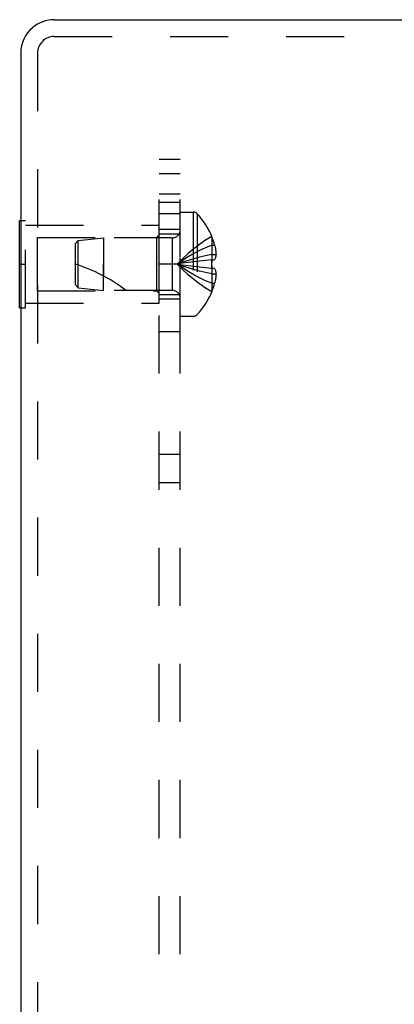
# Model space of a CAD drawing. Header units: inches. Extents: x 0 to 37.8, y 0 to 24.4.
# Tile 14 of 38: x 2.5 to 3.8, y 13.1 to 16.6. Entities that reach past the tile are written whole.
import ezdxf

# ---------------------------------------------------------------- set-up
doc = ezdxf.new("R2010")
doc.units = ezdxf.units.IN
doc.header["$LTSCALE"] = 2.077778
doc.header["$MEASUREMENT"] = 0
doc.linetypes.add('HIDDEN', pattern=[0.2, 0.1, -0.1])
doc.layers.get('0').update_dxf_attribs({"linetype": 'CONTINUOUS'})
doc.layers.add('DEFAULT_2', color=8, linetype='HIDDEN')
doc.layers.add('SUBPANEL', color=7, linetype='CONTINUOUS')

msp = doc.modelspace()

# ---------------------------------------------------------------- linework, layer by layer
at = {"color": 3, "linetype": 'Continuous'}
for p, q in [((2.6233, 16.5885), (5.4964, 16.5885)), ((2.5033, 16.4685), (2.5033, 8.7085))]:
    msp.add_line(p, q, dxfattribs=at)
at = {"color": 7, "linetype": 'Continuous'}
for p, q in [((2.4993, 15.5575), (2.4993, 15.8695)), ((2.4993, 15.8695), (2.5033, 15.8695)), ((2.4993, 15.7135), (2.5033, 15.7135)), ((2.4993, 15.5575), (2.5033, 15.5575))]:
    msp.add_line(p, q, dxfattribs=at)
at = {"color": 3, "linetype": 'Continuous'}
msp.add_arc((2.6233, 16.4685), 0.12, 90, 130.3686, dxfattribs=at)
at = {"color": 7, "linetype": 'Continuous'}
msp.add_arc((2.6233, 16.4685), 0.12, 130.3686, 180, dxfattribs=at)
at = {"layer": 'DEFAULT_2', "color": 8, "linetype": 'HIDDEN'}
for p, q in [((2.6233, 16.5285), (5.4964, 16.5285)), ((2.5633, 16.4685), (2.5633, 8.7085)), ((3.0743, 15.527), (3.0743, 15.9)), ((3.0743, 15.9), (3.1209, 15.9)), ((3.1209, 15.9), (3.1209, 15.527)), ((3.1354, 15.8937), (3.1354, 15.5332)), ((2.5033, 15.8695), (2.5203, 15.8695)), ((2.5203, 15.5575), (2.5203, 15.8695)), ((2.5203, 15.8535), (2.9993, 15.8535)), ((2.9993, 15.5735), (2.9993, 15.8535)), ((2.5618, 15.8085), (2.5618, 15.6185)), ((2.5618, 15.8085), (2.9893, 15.8085)), ((2.6993, 15.7875), (2.7093, 15.7985)), ((2.7093, 15.7985), (2.7993, 15.8075)), ((2.7093, 15.6285), (2.7093, 15.7985)), ((2.7993, 15.8075), (2.7993, 15.7135)), ((3.0461, 15.8075), (2.7993, 15.8075)), ((2.9893, 15.8085), (2.9993, 15.8185)), ((2.9893, 15.8085), (2.9893, 15.6185)), ((3.0461, 15.8075), (3.0461, 15.6195)), ((3.1877, 15.813), (3.1873, 15.8127)), ((3.1873, 15.8127), (3.1877, 15.8118)), ((3.1877, 15.8118), (3.1877, 15.729)), ((2.6993, 15.6395), (2.6993, 15.7875)), ((3.1877, 15.782), (3.1978, 15.782)), ((3.123, 15.722), (3.1025, 15.7193)), ((3.144, 15.7245), (3.1229, 15.722)), ((3.1656, 15.7268), (3.1437, 15.7245)), ((3.1877, 15.729), (3.1652, 15.7268)), ((3.1877, 15.729), (3.1873, 15.7289)), ((3.1873, 15.7289), (3.1874, 15.7264)), ((3.1877, 15.7484), (3.2027, 15.7484)), ((3.1877, 15.729), (3.1978, 15.729)), ((2.5033, 15.7135), (2.5203, 15.7135)), ((2.7994, 15.6195), (2.7993, 15.7135)), ((2.7993, 15.7135), (2.7994, 15.6715)), ((3.1877, 15.698), (3.1652, 15.7001)), ((3.1874, 15.7006), (3.1873, 15.698)), ((3.1877, 15.698), (3.1873, 15.698)), ((3.1877, 15.698), (3.1877, 15.6152)), ((3.1978, 15.698), (3.1877, 15.698)), ((3.1877, 15.6786), (3.2027, 15.6786)), ((2.5618, 15.6185), (2.9893, 15.6185)), ((2.6993, 15.6395), (2.7093, 15.6285)), ((2.7093, 15.6285), (2.7994, 15.6195)), ((3.0461, 15.6195), (2.7994, 15.6195)), ((2.9893, 15.6185), (2.9993, 15.6085)), ((3.1877, 15.6152), (3.1873, 15.6142)), ((3.1873, 15.6142), (3.1877, 15.614)), ((3.1877, 15.645), (3.1978, 15.645)), ((2.5033, 15.5575), (2.5203, 15.5575)), ((2.5203, 15.5735), (2.9993, 15.5735)), ((3.0743, 15.527), (3.1209, 15.527))]:
    msp.add_line(p, q, dxfattribs=at)
for points in [[(3.1873, 15.8127), (3.1652, 15.799), (3.1437, 15.7842), (3.1229, 15.7682), (3.1025, 15.7511), (3.0828, 15.7329), (3.0637, 15.7135)], [(3.1877, 15.782), (3.1656, 15.7725), (3.144, 15.7623), (3.123, 15.7513), (3.1027, 15.7395), (3.0829, 15.7269), (3.0637, 15.7135)], [(3.1978, 15.782), (3.1987, 15.7778), (3.1995, 15.7736), (3.2003, 15.7694), (3.201, 15.7652), (3.2015, 15.761), (3.202, 15.7568), (3.2024, 15.7526), (3.2027, 15.7484)], [(3.1877, 15.7484), (3.1656, 15.7436), (3.144, 15.7383), (3.123, 15.7327), (3.1027, 15.7267), (3.0829, 15.7203), (3.0637, 15.7135)], [(3.1027, 15.7194), (3.0829, 15.7165), (3.0637, 15.7135)], [(3.1025, 15.7193), (3.0828, 15.7165), (3.0637, 15.7135)], [(3.1877, 15.7135), (3.1877, 15.7161), (3.1877, 15.7187), (3.1876, 15.7212), (3.1875, 15.7238), (3.1874, 15.7264), (3.1873, 15.7289)], [(3.1875, 15.7238), (3.1876, 15.7212), (3.1877, 15.7187)], [(3.2027, 15.7484), (3.2024, 15.746), (3.202, 15.7437), (3.2016, 15.7414), (3.201, 15.739), (3.2004, 15.7365), (3.1996, 15.7341), (3.1987, 15.7315), (3.1978, 15.729)], [(3.1873, 15.6142), (3.1652, 15.6279), (3.1437, 15.6427), (3.1229, 15.6587), (3.1025, 15.6758), (3.0828, 15.6941), (3.0637, 15.7135)], [(3.1877, 15.645), (3.1656, 15.6544), (3.144, 15.6646), (3.123, 15.6757), (3.1027, 15.6875), (3.0829, 15.7001), (3.0637, 15.7135)], [(3.1877, 15.6786), (3.1656, 15.6834), (3.144, 15.6886), (3.123, 15.6942), (3.1027, 15.7002), (3.0829, 15.7066), (3.0637, 15.7135)], [(3.1656, 15.7001), (3.1437, 15.7025), (3.1229, 15.7049), (3.1025, 15.7076), (3.0828, 15.7104), (3.0637, 15.7135)], [(3.144, 15.7024), (3.123, 15.7049), (3.1027, 15.7076), (3.0829, 15.7104), (3.0637, 15.7135)], [(3.1873, 15.698), (3.1874, 15.7006), (3.1875, 15.7031), (3.1876, 15.7057), (3.1877, 15.7083), (3.1877, 15.7109), (3.1877, 15.7135)], [(3.1877, 15.7083), (3.1876, 15.7057), (3.1875, 15.7031)], [(3.1978, 15.698), (3.1987, 15.6954), (3.1996, 15.6929), (3.2004, 15.6904), (3.201, 15.688), (3.2016, 15.6856), (3.202, 15.6832), (3.2024, 15.6809), (3.2027, 15.6786)], [(3.2027, 15.6786), (3.2024, 15.6744), (3.202, 15.6702), (3.2015, 15.666), (3.201, 15.6618), (3.2003, 15.6576), (3.1995, 15.6534), (3.1987, 15.6492), (3.1978, 15.645)]]:
    msp.add_lwpolyline(points, dxfattribs=at)
for centre, radius, start, end in [((2.6233, 16.4685), 0.06, 90, 180), ((3.1209, 15.88), 0.02, 43.5138, 90), ((2.9455, 15.7135), 0.2618, 22.3613, 43.5138), ((3.0461, 15.8357), 0.0282, 270, 360), ((2.9455, 15.7135), 0.2614, 15.1941, 22.0894), ((2.5292, 15.1682), 0.5712, 52.1862, 72.6646), ((3.0461, 15.5913), 0.0282, 0, 90), ((2.9455, 15.7135), 0.2618, 316.4862, 337.6387), ((2.9455, 15.7135), 0.2614, 337.9106, 344.8059), ((3.1209, 15.547), 0.02, 270, 316.4862)]:
    msp.add_arc(centre, radius, start, end, dxfattribs=at)
at = {"layer": 'SUBPANEL', "color": 8, "linetype": 'HIDDEN'}
for p, q in [((2.9993, 9.0885), (2.9993, 16.0885)), ((3.0743, 16.0885), (2.9993, 16.0885)), ((3.0743, 9.0885), (3.0743, 16.0885)), ((3.0743, 16.0368), (2.9993, 16.0368)), ((3.0743, 15.9635), (2.9993, 15.9635)), ((3.0743, 15.9344), (2.9993, 15.9344)), ((2.9993, 15.8945), (3.0743, 15.8945)), ((2.9993, 15.8385), (3.0743, 15.8385)), ((2.9993, 15.8225), (3.0743, 15.8225)), ((3.0743, 15.7135), (2.9993, 15.7135)), ((2.9993, 15.6045), (3.0743, 15.6045)), ((3.0743, 15.5885), (2.9993, 15.5885)), ((3.0743, 15.4715), (2.9993, 15.4715)), ((3.0743, 15.0319), (2.9993, 15.0319)), ((3.0743, 14.9307), (2.9993, 14.9307))]:
    msp.add_line(p, q, dxfattribs=at)

doc.saveas('drawing.dxf')
